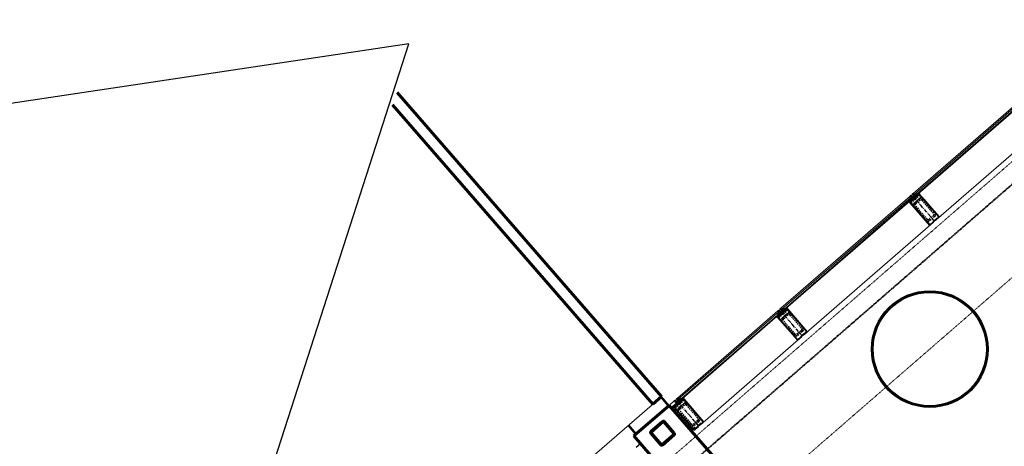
# Model space of a CAD drawing. Header units: millimetres. Extents: x 98667 to 994031, y -2704 to 533009.
# Tile 16 of 153: x 338312 to 346743, y 171420 to 175075. Entities that reach past the tile are written whole.
import ezdxf

# ---------------------------------------------------------------- set-up
doc = ezdxf.new("R2010")
doc.units = ezdxf.units.MM
for name, pattern in [('AP03000E0$0$CENTER', [50.8, 31.75, -6.35, 6.35, -6.35]), ('AP03000E0$0$HIDDEN', [9.525, 6.35, -3.175]), ('AP03000E0$0$HIDDENX2', [19.05, 12.7, -6.35])]:
    doc.linetypes.add(name, pattern=pattern)
for name, color, linetype in [('A-COL ENCLOUSER INNER', 1, 'Continuous'), ('A-COL ENCLOUSER OUTER', 6, 'Continuous'), ('A-XREF', 7, 'Continuous')]:
    doc.layers.add(name, color=color, linetype=linetype)
for name, color, linetype, lineweight in [('AP03000E0$0$A-BRDG', 1, 'Continuous', 15), ('AP03000E0$0$A-BRDG-GLAZ-MULL', 3, 'Continuous', 30), ('AP03000E0$0$A-BRDG-WALL', 6, 'Continuous', 60), ('AP03000E0$0$A-BRDG-WALL-INTR', 3, 'Continuous', 30), ('AP03000E0$0$A-FLOR-EDGE', 1, 'AP03000E0$0$HIDDENX2', 15), ('AP03000E0$0$A-GLAZ-FULL-EXTR', 2, 'Continuous', 20), ('AP03000E0$0$A-GLAZ-MULL-EXTR', 3, 'Continuous', 35), ('AP03000E0$0$A-WALL-FNSH', 1, 'Continuous', 15), ('AP03000E0$0$A-WALL-PATT', 5, 'Continuous', 15)]:
    doc.layers.add(name, color=color, linetype=linetype, lineweight=lineweight)
doc.layers.add('AP03000E0$0$A-Slab Edge Guide', color=55, linetype='Continuous', lineweight=15, plot=False)

msp = doc.modelspace()

# ---------------------------------------------------------------- linework, layer by layer
at = {"color": 251, "linetype": 'AP03000E0$0$CENTER'}
for p, q in [((346146, 173348.9), (345949.2, 173575.3)), ((346146, 173348.9), (345949.2, 173575.3)), ((345013.9, 172364.8), (344817.1, 172591.2)), ((344126.7, 171593.6), (343929.9, 171820))]:
    msp.add_line(p, q, dxfattribs=at)
at = {"layer": 'A-COL ENCLOUSER INNER', "color": 251}
for radius in [494, 485]:
    msp.add_circle((346104.4, 172252.7), radius, dxfattribs=at)
at = {"layer": 'A-COL ENCLOUSER OUTER', "color": 251}
msp.add_circle((346104.4, 172252.7), 500, dxfattribs=at)
at = {"layer": 'A-XREF', "color": 251}
for p, q in [((341644.5, 174868.7, -0.2), (269857.4, 164120.1, -0.2)), ((339726.8, 168919.5, -0.2), (341644.5, 174868.7, -0.2))]:
    msp.add_line(p, q, dxfattribs=at)
at = {"layer": 'AP03000E0$0$A-BRDG', "color": 251}
for p, q in [((343865.7, 171764.2), (343800.1, 171839.7)), ((343869.5, 171767.5), (343803.9, 171843)), ((343873.3, 171770.8), (343807.6, 171846.3)), ((343769.9, 171813.5), (340109.5, 168631.6)), ((343520.5, 171596.7), (343586.1, 171521.2)), ((343524.2, 171600), (343589.8, 171524.5)), ((343528, 171603.2), (343593.6, 171527.8))]:
    msp.add_line(p, q, dxfattribs=at)
at = {"layer": 'AP03000E0$0$A-BRDG-GLAZ-MULL', "color": 251}
for p, q in [((343589.4, 171411.4), (343627.1, 171444.2)), ((343627.1, 171444.2), (343758.4, 171293.3))]:
    msp.add_line(p, q, dxfattribs=at)
at = {"layer": 'AP03000E0$0$A-BRDG-WALL', "color": 251}
for p, q in [((343807.6, 171846.3), (341543.2, 174451.3)), ((341503.7, 174344.3), (343732.2, 171780.7)), ((343732.2, 171780.7), (343807.6, 171846.3)), ((343571.4, 171508.4), (343873.3, 171770.8)), ((343873.3, 171770.8), (345251, 170185.9)), ((343715.5, 171545.8), (343816.1, 171633.3)), ((343718.7, 171542.2), (343819.3, 171629.7)), ((343826, 171629.2), (343913.4, 171528.6)), ((343829.6, 171632.3), (343917, 171531.8)), ((344949.1, 169923.5), (343571.4, 171508.4)), ((343802, 171431.8), (343714.6, 171532.4)), ((343805.6, 171434.9), (343718.2, 171535.5)), ((343913, 171521.9), (343812.4, 171434.4)), ((343916.1, 171518.3), (343815.5, 171430.8))]:
    msp.add_line(p, q, dxfattribs=at)
for centre, radius, start, end in [((343822.4, 171626.1), 9.56, 41.00001, 131.00001), ((343822.4, 171626.1), 4.78, 41.00001, 131.00001), ((343721.8, 171538.6), 9.56, 131.00001, 221.00001), ((343721.8, 171538.6), 4.78, 131.00001, 221.00001), ((343909.8, 171525.5), 4.78, 311.00001, 41.00001), ((343909.8, 171525.5), 9.56, 311.00001, 41.00001), ((343809.2, 171438), 9.56, 221.00001, 311.00001), ((343809.2, 171438), 4.78, 221.00001, 311.00001)]:
    msp.add_arc(centre, radius, start, end, dxfattribs=at)
at = {"layer": 'AP03000E0$0$A-BRDG-WALL-INTR', "color": 251}
for p, q in [((343919.9, 171811.4), (343872.9, 171770.5)), ((343889.9, 171750.8), (343937, 171791.7)), ((343937, 171791.7), (343919.9, 171811.4)), ((344093.9, 171584.9), (344059.9, 171555.4))]:
    msp.add_line(p, q, dxfattribs=at)
at = {"layer": 'AP03000E0$0$A-FLOR-EDGE', "color": 251, "linetype": 'AP03000E0$0$HIDDEN'}
msp.add_line((338825.1, 166918.7), (427121, 243673.1), dxfattribs=at)
at = {"layer": 'AP03000E0$0$A-GLAZ-FULL-EXTR', "color": 251}
for p, q in [((345962.4, 173586.8), (347068, 174547.9)), ((347075.9, 174538.9), (345970.3, 173577.7)), ((345978.1, 173568.7), (347083.8, 174529.8)), ((347087.7, 174525.3), (345982.1, 173564.1)), ((346159.2, 173360.4), (347264.8, 174321.5)), ((345970.3, 173577.7), (345962.4, 173586.8)), ((345981.3, 173583.3), (345985.8, 173587.3)), ((345983.8, 173589.5), (345991.7, 173580.5)), ((345985.8, 173587.3), (345989.7, 173582.7)), ((344830.3, 172602.7), (345936, 173563.8)), ((345943.8, 173554.8), (344838.2, 172593.6)), ((344846.1, 172584.6), (345951.7, 173545.7)), ((345955.6, 173541.2), (344850, 172580.1)), ((345930.3, 173543), (345938.1, 173533.9)), ((345936.8, 173544.6), (345932.2, 173540.7)), ((345932.2, 173540.7), (345936.2, 173536.2)), ((345943.8, 173554.8), (345934.8, 173546.9)), ((345934.8, 173546.9), (345942.7, 173537.8)), ((345936, 173563.8), (345943.8, 173554.8)), ((345936.2, 173536.2), (345940.7, 173540.1)), ((345940.7, 173540.1), (345936.8, 173544.6)), ((345942.7, 173537.8), (345951.7, 173545.7)), ((345951.7, 173545.7), (345943.8, 173554.8)), ((345951.7, 173545.7), (345955.6, 173541.2)), ((345970.3, 173577.7), (345979.3, 173585.6)), ((345978.1, 173568.7), (345970.3, 173577.7)), ((345987.2, 173576.5), (345978.1, 173568.7)), ((345982.1, 173564.1), (345978.1, 173568.7)), ((345979.3, 173585.6), (345987.2, 173576.5)), ((345985.2, 173578.8), (345981.3, 173583.3)), ((345989.7, 173582.7), (345985.2, 173578.8)), ((345027.1, 172376.3), (346132.8, 173337.4)), ((343943.3, 171831.6), (344803.9, 172579.7)), ((344803.9, 172579.7), (344811.8, 172570.7)), ((344838.2, 172593.6), (344830.3, 172602.7)), ((344838.2, 172593.6), (344847.2, 172601.5)), ((344846.1, 172584.6), (344838.2, 172593.6)), ((344855.1, 172592.5), (344846.1, 172584.6)), ((344850, 172580.1), (344846.1, 172584.6)), ((344847.2, 172601.5), (344855.1, 172592.5)), ((344849.2, 172599.3), (344853.7, 172603.2)), ((344853.2, 172594.7), (344849.2, 172599.3)), ((344851.8, 172605.5), (344859.6, 172596.4)), ((344857.7, 172598.7), (344853.2, 172594.7)), ((344853.7, 172603.2), (344857.7, 172598.7)), ((344811.8, 172570.7), (343951.2, 171822.6)), ((343959.1, 171813.5), (344819.7, 172561.6)), ((344823.6, 172557.1), (343963, 171809)), ((344798.2, 172558.9), (344806.1, 172549.8)), ((344804.7, 172560.5), (344800.2, 172556.6)), ((344800.2, 172556.6), (344804.1, 172552.1)), ((344811.8, 172570.7), (344802.7, 172562.8)), ((344802.7, 172562.8), (344810.6, 172553.7)), ((344804.1, 172552.1), (344808.6, 172556)), ((344808.6, 172556), (344804.7, 172560.5)), ((344810.6, 172553.7), (344819.7, 172561.6)), ((344819.7, 172561.6), (344811.8, 172570.7)), ((344819.7, 172561.6), (344823.6, 172557.1)), ((344140.2, 171605.2), (345000.7, 172353.3)), ((343951.2, 171822.6), (343943.3, 171831.6)), ((343951.2, 171822.6), (343960.3, 171830.5)), ((343959.1, 171813.5), (343951.2, 171822.6)), ((343968.1, 171821.4), (343959.1, 171813.5)), ((343960.3, 171830.5), (343968.1, 171821.4)), ((343962.2, 171828.2), (343966.8, 171832.1)), ((343966.2, 171823.7), (343962.2, 171828.2)), ((343964.8, 171834.4), (343972.7, 171825.3)), ((343970.7, 171827.6), (343966.2, 171823.7)), ((343966.8, 171832.1), (343970.7, 171827.6)), ((343963, 171809), (343959.1, 171813.5))]:
    msp.add_line(p, q, dxfattribs=at)
at = {"layer": 'AP03000E0$0$A-GLAZ-FULL-EXTR', "color": 251, "linetype": 'Continuous'}
for p, q in [((345935.4, 173546.2), (345951.4, 173546.1)), ((345937.6, 173549.3), (345948.6, 173549.3)), ((345937.8, 173543.4), (345937.9, 173549.6)), ((345938.2, 173543), (345948.5, 173542.9)), ((345941, 173539.8), (345941, 173552.3)), ((345941, 173539.8), (345944.9, 173539.8)), ((345941.2, 173552.5), (345945.8, 173552.5)), ((345944.2, 173539.2), (345944.2, 173554.3)), ((345947.3, 173541.9), (345947.4, 173550.7)), ((345950.5, 173544.7), (345950.5, 173547.1)), ((345970.3, 173577.8), (345986.2, 173577.7)), ((345972.9, 173574.7), (345972.9, 173580)), ((345973, 173574.6), (345984.9, 173574.5)), ((345973.9, 173580.9), (345983.4, 173580.9)), ((345975.8, 173571.4), (345981.2, 173571.4)), ((345976, 173571.1), (345976.1, 173582.8)), ((345977.6, 173584.1), (345980.6, 173584.1)), ((345979.2, 173569.6), (345979.3, 173585.6)), ((345982.4, 173572.4), (345982.4, 173582)), ((345985.6, 173575.2), (345985.6, 173578.4)), ((344838.6, 172593.2), (344838.6, 172594)), ((344839.7, 172595), (344853, 172594.9)), ((344839.8, 172591.8), (344854.3, 172591.7)), ((344841.7, 172589.6), (344841.7, 172596.7)), ((344842.6, 172588.6), (344850.6, 172588.6)), ((344843.3, 172598.1), (344850.2, 172598.1)), ((344844.9, 172586), (344844.9, 172599.5)), ((344845.4, 172585.4), (344847, 172585.4)), ((344847, 172601.3), (344847.5, 172601.3)), ((344848.1, 172586.3), (344848.1, 172600.5)), ((344851.2, 172589.1), (344851.3, 172596.9)), ((344854.4, 172591.9), (344854.4, 172593.2)), ((344803.4, 172563.4), (344818.2, 172563.3)), ((344803.5, 172561.9), (344803.5, 172563.5)), ((344805, 172560.2), (344817.9, 172560.1)), ((344806.7, 172558.3), (344806.7, 172566.3)), ((344807, 172566.5), (344815.4, 172566.5)), ((344807.8, 172557), (344814.3, 172557)), ((344809.8, 172554.6), (344809.9, 172569)), ((344810.6, 172569.7), (344812.7, 172569.7)), ((344810.6, 172553.8), (344810.7, 172553.8)), ((344813, 172555.8), (344813.1, 172569.2)), ((344816.2, 172558.6), (344816.2, 172565.6)), ((344819.4, 172561.4), (344819.4, 172561.9)), ((343952.7, 171823.9), (343966, 171823.8)), ((343952.7, 171820.8), (343952.8, 171823.9)), ((343952.9, 171820.7), (343967.3, 171820.6)), ((343955.6, 171817.5), (343963.6, 171817.5)), ((343955.9, 171817.2), (343955.9, 171826.7)), ((343956.3, 171827), (343963.3, 171827)), ((343959.1, 171813.6), (343959.1, 171829.5)), ((343960, 171830.2), (343960.5, 171830.2)), ((343962.2, 171816.3), (343962.3, 171828.1)), ((343965.4, 171819.1), (343965.5, 171824.5)), ((343958.4, 171814.3), (343960, 171814.3))]:
    msp.add_line(p, q, dxfattribs=at)
at = {"layer": 'AP03000E0$0$A-GLAZ-MULL-EXTR', "color": 251}
for p, q in [((345993.4, 173574), (346014.1, 173592)), ((345993.4, 173574), (346014.1, 173592)), ((346014.1, 173592), (346013.6, 173585)), ((346014.1, 173592), (346013.6, 173585)), ((345944.3, 173531.3), (345923.6, 173513.3)), ((345944.3, 173531.3), (345923.6, 173513.3)), ((345923.6, 173513.3), (345930.6, 173512.8)), ((345923.6, 173513.3), (345930.6, 173512.8)), ((345962.7, 173540.7), (345930.6, 173512.8)), ((345962.7, 173540.7), (345930.6, 173512.8)), ((345930.6, 173512.8), (345947.6, 173527.6)), ((345930.6, 173512.8), (345947.6, 173527.6)), ((345930.6, 173512.8), (345933.9, 173509)), ((345930.6, 173512.8), (345933.9, 173509)), ((345933.9, 173509), (346104.5, 173312.8)), ((345933.9, 173509), (346104.5, 173312.8)), ((345936.2, 173511), (345966, 173536.9)), ((345936.2, 173511), (345966, 173536.9)), ((345973.6, 173468), (345936.2, 173511)), ((345973.6, 173468), (345936.2, 173511)), ((345943.5, 173570.4), (345939.7, 173567.1)), ((345943.5, 173570.4), (345939.7, 173567.1)), ((345939.7, 173567.1), (345962.7, 173540.7)), ((345939.7, 173567.1), (345962.7, 173540.7)), ((345969.8, 173540.2), (345943.5, 173570.4)), ((345969.8, 173540.2), (345943.5, 173570.4)), ((345947.6, 173527.6), (345944.3, 173531.3)), ((345947.6, 173527.6), (345944.3, 173531.3)), ((345958.6, 173583.5), (345954.8, 173580.2)), ((345958.6, 173583.5), (345954.8, 173580.2)), ((345954.8, 173580.2), (345981.1, 173550)), ((345954.8, 173580.2), (345981.1, 173550)), ((345981.6, 173557.1), (345958.6, 173583.5)), ((345981.6, 173557.1), (345958.6, 173583.5)), ((345966, 173536.9), (345968, 173534.7)), ((345966, 173536.9), (345968, 173534.7)), ((345968, 173534.7), (345999.6, 173562.2)), ((345968, 173534.7), (345999.6, 173562.2)), ((345997.7, 173564.5), (345969.8, 173540.2)), ((345997.7, 173564.5), (345969.8, 173540.2)), ((345981.1, 173550), (345984.8, 173553.3)), ((345981.1, 173550), (345984.8, 173553.3)), ((346013.6, 173585), (345981.6, 173557.1)), ((346013.6, 173585), (345981.6, 173557.1)), ((345984.8, 173553.3), (346014.7, 173579.2)), ((345984.8, 173553.3), (346014.7, 173579.2)), ((345996.7, 173570.2), (345993.4, 173574)), ((345996.7, 173570.2), (345993.4, 173574)), ((346013.6, 173585), (345996.7, 173570.2)), ((346013.6, 173585), (345996.7, 173570.2)), ((345999.6, 173562.2), (345997.7, 173564.5)), ((345999.6, 173562.2), (345997.7, 173564.5)), ((346016.9, 173581.2), (346013.6, 173585)), ((346016.9, 173581.2), (346013.6, 173585)), ((346014.7, 173579.2), (346052.1, 173536.2)), ((346014.7, 173579.2), (346052.1, 173536.2)), ((346187.5, 173385), (346016.9, 173581.2)), ((346187.5, 173385), (346016.9, 173581.2)), ((346052.1, 173536.2), (346183.3, 173385.3)), ((346052.1, 173536.2), (346183.3, 173385.3)), ((346104.8, 173317), (345973.6, 173468)), ((346104.8, 173317), (345973.6, 173468)), ((346104.5, 173312.8), (346142.2, 173345.6)), ((346104.5, 173312.8), (346142.2, 173345.6)), ((346136.5, 173344.6), (346104.8, 173317)), ((346136.5, 173344.6), (346104.8, 173317)), ((346166.2, 173374.4), (346134.5, 173346.9)), ((346166.2, 173374.4), (346134.5, 173346.9)), ((346134.5, 173346.9), (346136.5, 173344.6)), ((346134.5, 173346.9), (346136.5, 173344.6)), ((346140.2, 173347.9), (346168.2, 173372.2)), ((346140.2, 173347.9), (346168.2, 173372.2)), ((346142.2, 173345.6), (346140.2, 173347.9)), ((346142.2, 173345.6), (346140.2, 173347.9)), ((346183.3, 173385.3), (346151.6, 173357.7)), ((346183.3, 173385.3), (346151.6, 173357.7)), ((346151.6, 173357.7), (346153.5, 173355.5)), ((346151.6, 173357.7), (346153.5, 173355.5)), ((346153.5, 173355.5), (346187.5, 173385)), ((346153.5, 173355.5), (346187.5, 173385)), ((346168.2, 173372.2), (346166.2, 173374.4)), ((346168.2, 173372.2), (346166.2, 173374.4)), ((344811.4, 172586.3), (344807.7, 172583)), ((344807.7, 172583), (344830.6, 172556.6)), ((344837.7, 172556.1), (344811.4, 172586.3)), ((344826.5, 172599.4), (344822.8, 172596.1)), ((344822.8, 172596.1), (344849, 172566)), ((344849.5, 172573), (344826.5, 172599.4)), ((344835.9, 172550.6), (344867.6, 172578.1)), ((344865.6, 172580.4), (344837.7, 172556.1)), ((344881.6, 172600.9), (344849.5, 172573)), ((344852.8, 172569.2), (344882.6, 172595.1)), ((344861.3, 172589.9), (344882.1, 172607.9)), ((344864.6, 172586.1), (344861.3, 172589.9)), ((344881.6, 172600.9), (344864.6, 172586.1)), ((344867.6, 172578.1), (344865.6, 172580.4)), ((344882.1, 172607.9), (344881.6, 172600.9)), ((344884.9, 172597.1), (344881.6, 172600.9)), ((344882.6, 172595.1), (344920, 172552.1)), ((345055.4, 172400.9), (344884.9, 172597.1)), ((344812.3, 172547.3), (344791.5, 172529.2)), ((344791.5, 172529.2), (344798.6, 172528.7)), ((344830.6, 172556.6), (344798.6, 172528.7)), ((344798.6, 172528.7), (344815.5, 172543.5)), ((344798.6, 172528.7), (344801.8, 172524.9)), ((344801.8, 172524.9), (344972.4, 172328.7)), ((344804.1, 172526.9), (344833.9, 172552.8)), ((344841.5, 172483.9), (344804.1, 172526.9)), ((344815.5, 172543.5), (344812.3, 172547.3)), ((344833.9, 172552.8), (344835.9, 172550.6)), ((344849, 172566), (344852.8, 172569.2)), ((344920, 172552.1), (345051.2, 172401.2)), ((344972.7, 172333), (344841.5, 172483.9)), ((344972.4, 172328.7), (345010.2, 172361.5)), ((345004.4, 172360.5), (344972.7, 172333)), ((345034.1, 172390.3), (345002.4, 172362.8)), ((345002.4, 172362.8), (345004.4, 172360.5)), ((345008.2, 172363.8), (345036.1, 172388.1)), ((345010.2, 172361.5), (345008.2, 172363.8)), ((345051.2, 172401.2), (345019.5, 172373.6)), ((345019.5, 172373.6), (345021.5, 172371.4)), ((345021.5, 172371.4), (345055.4, 172400.9)), ((345036.1, 172388.1), (345034.1, 172390.3)), ((343939.3, 171828.2), (343935.6, 171824.9)), ((343935.6, 171824.9), (343961.8, 171794.7)), ((343962.3, 171801.8), (343939.3, 171828.2)), ((343994.4, 171829.6), (343962.3, 171801.8)), ((343965.6, 171798), (343995.4, 171823.9)), ((343974.1, 171818.7), (343994.9, 171836.7)), ((343977.4, 171814.9), (343974.1, 171818.7)), ((343994.4, 171829.6), (343977.4, 171814.9)), ((343994.9, 171836.7), (343994.4, 171829.6)), ((343997.7, 171825.9), (343994.4, 171829.6)), ((343995.4, 171823.9), (344032.8, 171780.9)), ((344168.2, 171629.6), (343997.7, 171825.9)), ((343925.1, 171776), (343904.3, 171758)), ((343904.3, 171758), (343911.4, 171757.5)), ((343943.4, 171785.4), (343911.4, 171757.5)), ((343911.4, 171757.5), (343928.3, 171772.2)), ((343911.4, 171757.5), (343914.6, 171753.7)), ((343914.6, 171753.7), (344085.2, 171557.5)), ((343916.9, 171755.7), (343946.7, 171781.6)), ((343954.3, 171712.7), (343916.9, 171755.7)), ((343924.2, 171815.1), (343920.5, 171811.8)), ((343920.5, 171811.8), (343943.4, 171785.4)), ((343950.5, 171784.9), (343924.2, 171815.1)), ((343928.3, 171772.2), (343925.1, 171776)), ((343946.7, 171781.6), (343948.7, 171779.3)), ((343948.7, 171779.3), (343980.4, 171806.9)), ((343978.4, 171809.1), (343950.5, 171784.9)), ((343961.8, 171794.7), (343965.6, 171798)), ((343980.4, 171806.9), (343978.4, 171809.1)), ((344032.8, 171780.9), (344164, 171629.9)), ((344085.5, 171561.7), (343954.3, 171712.7)), ((344085.2, 171557.5), (344123, 171590.3)), ((344117.2, 171589.3), (344085.5, 171561.7)), ((344146.9, 171619.1), (344115.2, 171591.5)), ((344115.2, 171591.5), (344117.2, 171589.3)), ((344121, 171592.5), (344148.9, 171616.8)), ((344123, 171590.3), (344121, 171592.5)), ((344164, 171629.9), (344132.3, 171602.4)), ((344132.3, 171602.4), (344134.3, 171600.1)), ((344134.3, 171600.1), (344168.2, 171629.6)), ((344148.9, 171616.8), (344146.9, 171619.1))]:
    msp.add_line(p, q, dxfattribs=at)
at = {"layer": 'AP03000E0$0$A-GLAZ-MULL-EXTR', "color": 251, "linetype": 'Continuous'}
for p, q in [((346009, 173580.9), (346009, 173587.6)), ((346009, 173580.9), (346009, 173587.6)), ((346011.3, 173589.5), (346014, 173589.5)), ((346011.3, 173589.5), (346014, 173589.5)), ((346012.1, 173583.7), (346012.2, 173590.3)), ((346012.1, 173583.7), (346012.2, 173590.3)), ((345924, 173513.7), (345931.6, 173513.7)), ((345924, 173513.7), (345931.6, 173513.7)), ((345926.1, 173513.1), (345926.1, 173515.5)), ((345926.1, 173513.1), (345926.1, 173515.5)), ((345927.7, 173516.9), (345935.3, 173516.8)), ((345927.7, 173516.9), (345935.3, 173516.8)), ((345929.3, 173512.9), (345929.3, 173518.3)), ((345929.3, 173512.9), (345929.3, 173518.3)), ((345931.3, 173520), (345938.9, 173520)), ((345931.3, 173520), (345938.9, 173520)), ((345932.5, 173514.4), (345932.5, 173521.1)), ((345932.5, 173514.4), (345932.5, 173521.1)), ((345934.9, 173523.2), (345942.5, 173523.2)), ((345934.9, 173523.2), (345942.5, 173523.2)), ((345935.7, 173517.2), (345935.7, 173523.8)), ((345935.7, 173517.2), (345935.7, 173523.8)), ((345938.6, 173526.3), (345946.2, 173526.3)), ((345938.6, 173526.3), (345946.2, 173526.3)), ((345938.9, 173520), (345938.9, 173526.6)), ((345938.9, 173520), (345938.9, 173526.6)), ((345942, 173522.7), (345942.1, 173529.4)), ((345942, 173522.7), (345942.1, 173529.4)), ((345942.2, 173529.5), (345945.9, 173529.5)), ((345942.2, 173529.5), (345945.9, 173529.5)), ((345945.2, 173525.5), (345945.3, 173530.3)), ((345945.2, 173525.5), (345945.3, 173530.3)), ((345993.6, 173573.7), (346000.7, 173573.7)), ((345993.6, 173573.7), (346000.7, 173573.7)), ((345996.2, 173570.7), (345996.2, 173576.5)), ((345996.2, 173570.7), (345996.2, 173576.5)), ((345996.4, 173570.6), (345997.1, 173570.6)), ((345996.4, 173570.6), (345997.1, 173570.6)), ((345996.7, 173576.9), (346004.3, 173576.9)), ((345996.7, 173576.9), (346004.3, 173576.9)), ((345999.4, 173572.6), (345999.4, 173579.2)), ((345999.4, 173572.6), (345999.4, 173579.2)), ((346000.4, 173580.1), (346008, 173580)), ((346000.4, 173580.1), (346008, 173580)), ((346002.6, 173575.4), (346002.6, 173582)), ((346002.6, 173575.4), (346002.6, 173582)), ((346004, 173583.2), (346011.6, 173583.2)), ((346004, 173583.2), (346011.6, 173583.2)), ((346005.8, 173578.1), (346005.8, 173584.8)), ((346005.8, 173578.1), (346005.8, 173584.8)), ((346007.6, 173586.4), (346013.7, 173586.4)), ((346007.6, 173586.4), (346013.7, 173586.4)), ((344861.9, 172589.2), (344861.9, 172590.4)), ((344862.5, 172590.9), (344870.1, 172590.9)), ((344863.2, 172587.8), (344866.5, 172587.7)), ((344865.1, 172586.5), (344865.1, 172593.2)), ((344866.1, 172594.1), (344873.7, 172594.1)), ((344868.2, 172589.3), (344868.3, 172595.9)), ((344869.8, 172597.3), (344877.4, 172597.2)), ((344871.4, 172592.1), (344871.5, 172598.7)), ((344873.4, 172600.4), (344881, 172600.4)), ((344874.6, 172594.8), (344874.6, 172601.5)), ((344877.1, 172603.6), (344881.8, 172603.6)), ((344877.8, 172597.6), (344877.8, 172604.3)), ((344880.7, 172606.7), (344882, 172606.7)), ((344881, 172600.4), (344881, 172607)), ((344791.8, 172529.2), (344791.8, 172529.5)), ((344793.4, 172530.9), (344801, 172530.9)), ((344795, 172529), (344795, 172532.2)), ((344797.1, 172534.1), (344804.7, 172534)), ((344798.1, 172528.8), (344798.2, 172535)), ((344800.7, 172537.2), (344808.3, 172537.2)), ((344801.3, 172531.1), (344801.4, 172537.8)), ((344804.3, 172540.4), (344811.9, 172540.3)), ((344804.5, 172533.9), (344804.5, 172540.5)), ((344807.7, 172536.7), (344807.7, 172543.3)), ((344808, 172543.5), (344815.5, 172543.5)), ((344810.9, 172539.4), (344810.9, 172546.1)), ((344811.6, 172546.7), (344812.8, 172546.7)), ((344814.1, 172542.2), (344814.1, 172545.2)), ((343975.5, 171819.9), (343983.1, 171819.8)), ((343975.8, 171816.7), (343979.5, 171816.7)), ((343976.1, 171816.4), (343976.1, 171820.4)), ((343979.1, 171823), (343986.7, 171823)), ((343979.3, 171816.5), (343979.3, 171823.1)), ((343982.4, 171819.3), (343982.5, 171825.9)), ((343982.8, 171826.2), (343990.4, 171826.1)), ((343985.6, 171822), (343985.7, 171828.7)), ((343986.4, 171829.3), (343994, 171829.3)), ((343988.8, 171824.8), (343988.8, 171831.5)), ((343990, 171832.5), (343994.6, 171832.5)), ((343992, 171827.6), (343992, 171834.2)), ((343993.7, 171835.7), (343994.8, 171835.7)), ((343906, 171757.9), (343906, 171759.4)), ((343906.4, 171759.8), (343914, 171759.8)), ((343909.2, 171757.6), (343909.2, 171762.2)), ((343910.1, 171763), (343917.7, 171762.9)), ((343912.3, 171758.3), (343912.4, 171765)), ((343913.7, 171766.1), (343921.3, 171766.1)), ((343915.5, 171761.1), (343915.6, 171767.7)), ((343917.3, 171769.3), (343924.9, 171769.3)), ((343918.7, 171763.9), (343918.7, 171770.5)), ((343921, 171772.5), (343928.2, 171772.4)), ((343921.9, 171766.6), (343921.9, 171773.3)), ((343924.6, 171775.6), (343925.4, 171775.6)), ((343925.1, 171769.4), (343925.1, 171776)), ((343928.3, 171772.2), (343928.3, 171772.3))]:
    msp.add_line(p, q, dxfattribs=at)
at = {"layer": 'AP03000E0$0$A-GLAZ-MULL-EXTR', "color": 251, "linetype": 'AP03000E0$0$HIDDENX2'}
for p, q in [((345944.2, 173504.8), (345982, 173537.6)), ((345944.2, 173504.8), (345982, 173537.6)), ((345957.4, 173489.7), (345944.2, 173504.8)), ((345957.4, 173489.7), (345944.2, 173504.8)), ((346032.8, 173555.3), (345957.4, 173489.7)), ((346032.8, 173555.3), (345957.4, 173489.7)), ((345976.2, 173506.1), (346014, 173538.9)), ((345976.2, 173506.1), (346014, 173538.9)), ((345982, 173537.6), (346019.7, 173570.4)), ((345982, 173537.6), (346019.7, 173570.4)), ((345984.4, 173496.6), (346022.2, 173529.4)), ((345984.4, 173496.6), (346022.2, 173529.4)), ((346019.7, 173570.4), (346032.8, 173555.3)), ((346019.7, 173570.4), (346032.8, 173555.3)), ((346039.8, 173528.2), (346138.2, 173415)), ((346039.8, 173528.2), (346138.2, 173415)), ((346049.2, 173536.4), (346147.6, 173423.2)), ((346049.2, 173536.4), (346147.6, 173423.2)), ((346072.2, 173357.6), (345973.8, 173470.8)), ((346072.2, 173357.6), (345973.8, 173470.8)), ((346081.6, 173365.8), (345983.2, 173479)), ((346081.6, 173365.8), (345983.2, 173479)), ((346137, 173397.4), (346099.2, 173364.6)), ((346137, 173397.4), (346099.2, 173364.6)), ((346145.2, 173387.9), (346107.4, 173355.1)), ((346145.2, 173387.9), (346107.4, 173355.1)), ((344849.9, 172553.5), (344887.6, 172586.3)), ((344887.6, 172586.3), (344900.8, 172571.2)), ((344812.2, 172520.7), (344849.9, 172553.5)), ((344825.3, 172505.6), (344812.2, 172520.7)), ((344900.8, 172571.2), (344825.3, 172505.6)), ((344844.2, 172522), (344881.9, 172554.8)), ((344949.5, 172381.7), (344851.1, 172494.9)), ((344852.4, 172512.6), (344890.1, 172545.4)), ((344907.7, 172544.1), (345006.1, 172430.9)), ((344917.2, 172552.3), (345015.6, 172439.1)), ((344940.1, 172373.5), (344841.7, 172486.7)), ((345004.9, 172413.3), (344967.2, 172380.5)), ((345013.1, 172403.8), (344975.4, 172371)), ((343925, 171749.4), (343962.7, 171782.2)), ((343938.1, 171734.3), (343925, 171749.4)), ((344013.6, 171799.9), (343938.1, 171734.3)), ((343957, 171750.7), (343994.7, 171783.5)), ((343962.7, 171782.2), (344000.4, 171815)), ((343965.2, 171741.3), (344002.9, 171774.1)), ((344000.4, 171815), (344013.6, 171799.9)), ((344020.5, 171772.9), (344118.9, 171659.7)), ((344030, 171781.1), (344128.4, 171667.9)), ((344052.9, 171602.3), (343954.5, 171715.5)), ((344062.3, 171610.5), (343963.9, 171723.7)), ((344117.7, 171642), (344080, 171609.2)), ((344125.9, 171632.6), (344088.2, 171599.8))]:
    msp.add_line(p, q, dxfattribs=at)
at = {"layer": 'AP03000E0$0$A-GLAZ-MULL-EXTR', "color": 251}
for centre in [(345959.6, 173586.2), (345959.6, 173586.2), (345937, 173566.5), (345937, 173566.5), (345937.6, 173565.7), (345937.6, 173565.7), (345938.3, 173565), (345938.3, 173565), (345938.9, 173564.2), (345938.9, 173564.2), (345939.6, 173563.5), (345939.6, 173563.5), (345940.3, 173562.7), (345940.3, 173562.7), (345960.3, 173585.4), (345960.3, 173585.4), (345960.9, 173584.6), (345960.9, 173584.6), (345961.6, 173583.9), (345961.6, 173583.9), (345962.2, 173583.1), (345962.2, 173583.1), (345962.9, 173582.4), (345962.9, 173582.4), (344804.9, 172582.4), (344805.6, 172581.6), (344806.2, 172580.9), (344806.9, 172580.1), (344807.5, 172579.4), (344808.2, 172578.6), (344827.6, 172602.1), (344828.2, 172601.3), (344828.9, 172600.6), (344829.5, 172599.8), (344830.2, 172599), (344830.8, 172598.3), (343940.4, 171830.8), (343941, 171830.1), (343941.7, 171829.3), (343942.3, 171828.6), (343943, 171827.8), (343943.6, 171827), (343917.7, 171811.1), (343918.4, 171810.4), (343919, 171809.6), (343919.7, 171808.9), (343920.3, 171808.1), (343921, 171807.4)]:
    msp.add_arc(centre, 2.83, 249.06066, 12.93934, dxfattribs=at)
at = {"layer": 'AP03000E0$0$A-GLAZ-MULL-EXTR', "color": 251, "linetype": 'AP03000E0$0$HIDDENX2'}
for centre, radius, start, end in [((345992.6, 173487.2), 25, 131, 221), ((345992.6, 173487.2), 25, 131, 221), ((346030.4, 173520), 25, 41, 131), ((346030.4, 173520), 25, 41, 131), ((346030.4, 173520), 12.5, 41, 131), ((346030.4, 173520), 12.5, 41, 131), ((345992.6, 173487.2), 12.5, 131, 221), ((345992.6, 173487.2), 12.5, 131, 221), ((346128.8, 173406.8), 25, 311, 41), ((346128.8, 173406.8), 25, 311, 41), ((346091, 173374), 25, 221, 311), ((346091, 173374), 25, 221, 311), ((346091, 173374), 12.5, 221, 311), ((346091, 173374), 12.5, 221, 311), ((346128.8, 173406.8), 12.5, 311, 41), ((346128.8, 173406.8), 12.5, 311, 41), ((344860.6, 172503.1), 25, 131, 221), ((344860.6, 172503.1), 12.5, 131, 221), ((344898.3, 172535.9), 25, 41, 131), ((344898.3, 172535.9), 12.5, 41, 131), ((344996.7, 172422.7), 12.5, 311, 41), ((344996.7, 172422.7), 25, 311, 41), ((344959, 172389.9), 25, 221, 311), ((344959, 172389.9), 12.5, 221, 311), ((343973.4, 171731.9), 25, 131, 221), ((343973.4, 171731.9), 12.5, 131, 221), ((344011.1, 171764.7), 25, 41, 131), ((344011.1, 171764.7), 12.5, 41, 131), ((344109.5, 171651.5), 12.5, 311, 41), ((344109.5, 171651.5), 25, 311, 41), ((344071.8, 171618.7), 25, 221, 311), ((344071.8, 171618.7), 12.5, 221, 311)]:
    msp.add_arc(centre, radius, start, end, dxfattribs=at)
at = {"layer": 'AP03000E0$0$A-Slab Edge Guide', "color": 251, "linetype": 'AP03000E0$0$HIDDEN'}
msp.add_line((339312, 166348.2), (427613, 243107.1), dxfattribs=at)
at = {"layer": 'AP03000E0$0$A-WALL-FNSH', "color": 251, "linetype": 'AP03000E0$0$HIDDEN'}
for p, q in [((338919.3, 166808.4), (427216.1, 243563.7)), ((338922.5, 166804.6), (427219.4, 243559.9))]:
    msp.add_line(p, q, dxfattribs=at)
at = {"layer": 'AP03000E0$0$A-WALL-PATT', "color": 251, "linetype": 'Continuous'}
for p, q in [((343756.4, 171581.3), (343759.7, 171577.9)), ((343770.8, 171593.9), (343774.2, 171590.5)), ((343799.6, 171618.9), (343803, 171615.5)), ((343814, 171631.4), (343817.4, 171628)), ((343713.5, 171543.4), (343717.1, 171539.7)), ((343727.5, 171556.3), (343730.9, 171552.9)), ((343875.1, 171489), (343878.5, 171485.6)), ((343893.8, 171551.2), (343919.4, 171525.5)), ((343903.9, 171514), (343907.3, 171510.6)), ((343817.5, 171438.9), (343820.8, 171435.5)), ((343831.9, 171451.4), (343835.3, 171448)), ((343860.7, 171476.4), (343864.1, 171473))]:
    msp.add_line(p, q, dxfattribs=at)

doc.saveas('drawing.dxf')
